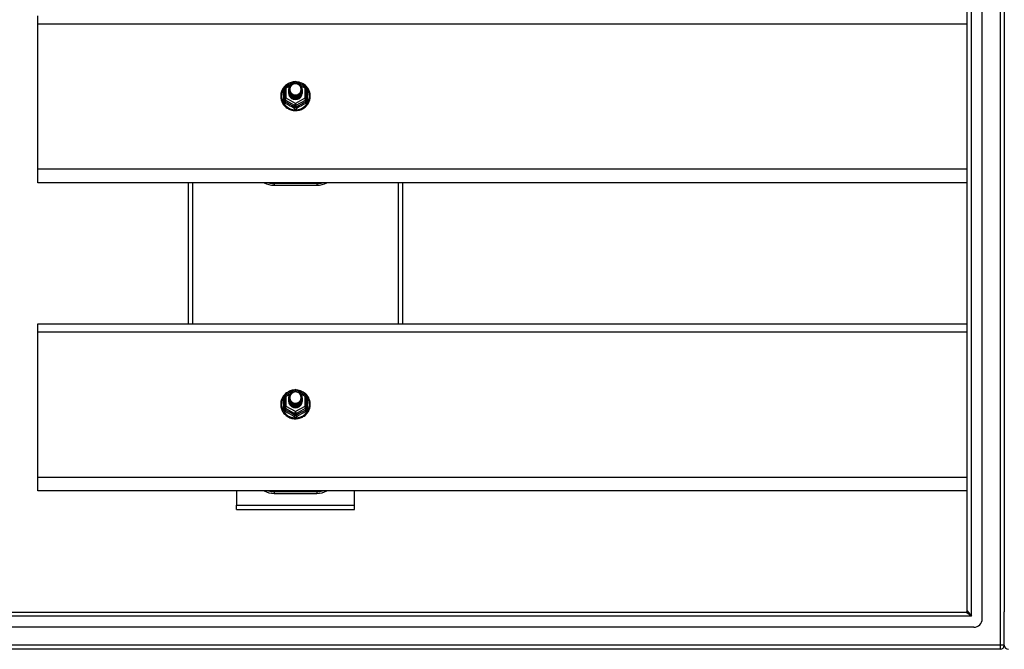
# Model space of a CAD drawing. Header units: inches. Extents: x 56.1 to 140.1, y 33.7 to 68.
# Tile 17 of 22: x 75.1 to 98.1, y 34.9 to 49.5. Entities that reach past the tile are written whole.
import ezdxf

# ---------------------------------------------------------------- set-up
doc = ezdxf.new("R2010")
doc.units = ezdxf.units.IN
doc.header["$MEASUREMENT"] = 0
doc.layers.add('Visible Edges(ANSI)', color=7, linetype='Continuous', lineweight=25)
doc.layers.add('Visible Tangent Edges(ANSI)', color=7, linetype='Continuous', lineweight=25)

msp = doc.modelspace()

# ---------------------------------------------------------------- linework, layer by layer
at = {"layer": 'Visible Edges(ANSI)'}
for p, q in [((97.551, 35.577), (97.551, 66.159)), ((97.197, 35.765), (97.197, 65.971)), ((98.063, 65.994), (98.063, 35.742)), ((75.563, 49.416), (75.563, 49.602)), ((75.563, 46.031), (75.563, 49.416)), ((81.309, 47.913), (81.309, 47.674)), ((81.329, 47.948), (81.544, 48.067)), ((81.582, 48.067), (81.797, 47.948)), ((81.817, 47.674), (81.817, 47.913)), ((81.309, 47.674), (81.309, 47.629)), ((81.409, 47.882), (81.409, 47.883)), ((81.409, 47.87), (81.409, 47.87)), ((81.409, 47.857), (81.409, 47.858)), ((81.409, 47.845), (81.409, 47.845)), ((81.409, 47.832), (81.409, 47.833)), ((81.409, 47.82), (81.409, 47.82)), ((81.409, 47.807), (81.409, 47.807)), ((81.716, 47.876), (81.716, 47.876)), ((81.716, 47.863), (81.716, 47.864)), ((81.716, 47.851), (81.716, 47.851)), ((81.716, 47.838), (81.716, 47.839)), ((81.716, 47.826), (81.716, 47.826)), ((81.716, 47.813), (81.716, 47.814)), ((81.817, 47.629), (81.817, 47.674)), ((81.545, 47.661), (81.543, 47.652)), ((75.563, 45.717), (75.563, 46.031)), ((97.197, 45.717), (75.563, 45.717)), ((79.063, 45.717), (79.063, 42.435)), ((81.063, 45.661), (82.063, 45.661)), ((84.063, 42.435), (84.063, 45.717)), ((75.563, 42.249), (75.563, 42.435)), ((75.563, 42.435), (97.197, 42.435)), ((75.563, 38.864), (75.563, 42.249)), ((81.329, 40.781), (81.544, 40.9)), ((81.582, 40.9), (81.797, 40.781)), ((81.309, 40.746), (81.309, 40.507)), ((81.409, 40.715), (81.409, 40.716)), ((81.409, 40.703), (81.409, 40.703)), ((81.409, 40.69), (81.409, 40.691)), ((81.409, 40.678), (81.409, 40.678)), ((81.409, 40.665), (81.409, 40.666)), ((81.409, 40.653), (81.409, 40.653)), ((81.409, 40.64), (81.409, 40.64)), ((81.716, 40.709), (81.716, 40.709)), ((81.716, 40.696), (81.716, 40.697)), ((81.716, 40.684), (81.716, 40.684)), ((81.716, 40.671), (81.716, 40.672)), ((81.716, 40.659), (81.716, 40.659)), ((81.716, 40.646), (81.716, 40.647)), ((81.817, 40.507), (81.817, 40.746)), ((81.309, 40.507), (81.309, 40.462)), ((81.545, 40.494), (81.543, 40.485)), ((81.817, 40.462), (81.817, 40.507)), ((75.563, 38.55), (75.563, 38.864)), ((97.197, 38.55), (75.563, 38.55)), ((80.188, 38.55), (80.188, 38.216)), ((82.938, 38.216), (82.938, 38.55)), ((81.063, 38.494), (82.063, 38.494)), ((80.188, 38.117), (80.188, 38.216)), ((80.188, 38.117), (82.938, 38.117)), ((82.938, 38.117), (82.938, 38.216)), ((56.96, 35.734), (97.166, 35.734)), ((98.063, 34.967), (98.063, 35.742)), ((97.354, 35.38), (56.771, 35.38)), ((97.964, 34.868), (56.929, 34.868))]:
    msp.add_line(p, q, dxfattribs=at)
at = {"layer": 'Visible Edges(ANSI)', "flags": 128}
for points in [[(81.537, 48.064), (81.512, 48.061), (81.488, 48.057), (81.463, 48.05), (81.44, 48.043), (81.417, 48.033), (81.395, 48.022), (81.373, 48.01), (81.353, 47.996), (81.334, 47.98), (81.316, 47.963), (81.299, 47.945), (81.283, 47.926), (81.269, 47.906), (81.257, 47.885), (81.246, 47.863), (81.237, 47.841), (81.23, 47.817), (81.224, 47.794), (81.22, 47.77), (81.218, 47.746), (81.218, 47.721), (81.219, 47.697), (81.223, 47.673), (81.228, 47.649), (81.235, 47.626), (81.243, 47.603), (81.254, 47.581), (81.266, 47.56), (81.279, 47.539), (81.294, 47.52), (81.311, 47.501), (81.328, 47.484), (81.347, 47.469), (81.367, 47.454), (81.389, 47.441), (81.411, 47.43), (81.433, 47.42), (81.457, 47.412), (81.481, 47.405), (81.505, 47.4), (81.53, 47.397), (81.555, 47.395), (81.58, 47.396), (81.605, 47.398), (81.629, 47.402), (81.654, 47.407), (81.677, 47.414), (81.701, 47.423), (81.723, 47.434), (81.745, 47.446), (81.765, 47.459), (81.785, 47.474), (81.804, 47.49), (81.821, 47.508), (81.837, 47.527), (81.851, 47.546), (81.864, 47.567), (81.876, 47.589), (81.885, 47.611), (81.893, 47.634), (81.9, 47.658), (81.904, 47.682), (81.907, 47.706), (81.908, 47.73)], [(81.43, 47.809), (81.414, 47.848), (81.409, 47.889), (81.417, 47.93), (81.437, 47.967), (81.467, 47.997), (81.505, 48.018), (81.547, 48.027), (81.591, 48.025), (81.632, 48.011), (81.668, 47.986), (81.695, 47.952), (81.712, 47.913), (81.716, 47.87), (81.708, 47.828), (81.688, 47.79), (81.658, 47.758), (81.621, 47.737), (81.578, 47.726), (81.535, 47.727), (81.493, 47.74), (81.458, 47.764), (81.43, 47.796), (81.414, 47.835), (81.409, 47.876)], [(81.447, 47.954), (81.446, 47.951), (81.444, 47.949), (81.443, 47.946), (81.442, 47.943), (81.441, 47.941), (81.44, 47.938), (81.439, 47.935), (81.438, 47.933), (81.438, 47.93), (81.437, 47.927), (81.436, 47.925), (81.436, 47.922), (81.435, 47.919), (81.434, 47.916), (81.434, 47.914), (81.434, 47.911), (81.433, 47.908), (81.433, 47.905), (81.433, 47.902), (81.433, 47.9), (81.433, 47.897), (81.433, 47.894), (81.433, 47.891), (81.433, 47.888)], [(81.449, 47.784), (81.472, 47.765), (81.498, 47.751), (81.526, 47.742), (81.556, 47.739), (81.586, 47.742), (81.615, 47.75), (81.642, 47.764), (81.665, 47.783), (81.684, 47.805), (81.697, 47.832), (81.705, 47.86), (81.707, 47.889), (81.702, 47.918), (81.692, 47.945), (81.675, 47.97), (81.654, 47.991), (81.629, 48.007), (81.601, 48.017), (81.571, 48.021), (81.541, 48.019), (81.512, 48.011), (81.486, 47.997), (81.464, 47.977), (81.447, 47.954)], [(81.908, 47.73), (81.906, 47.761), (81.902, 47.792), (81.894, 47.823), (81.884, 47.852), (81.871, 47.881), (81.855, 47.908), (81.836, 47.934), (81.816, 47.958), (81.793, 47.98), (81.768, 47.999), (81.741, 48.017), (81.712, 48.032), (81.683, 48.044), (81.652, 48.053), (81.621, 48.06), (81.589, 48.064)], [(81.409, 47.882), (81.409, 47.878), (81.41, 47.873), (81.41, 47.869), (81.41, 47.864), (81.411, 47.86), (81.412, 47.856), (81.413, 47.851), (81.414, 47.847), (81.415, 47.842), (81.416, 47.838), (81.418, 47.834), (81.419, 47.83), (81.421, 47.826), (81.423, 47.822), (81.425, 47.817), (81.427, 47.813), (81.43, 47.81), (81.432, 47.806), (81.434, 47.802), (81.437, 47.798), (81.44, 47.795), (81.443, 47.791), (81.446, 47.788), (81.449, 47.784)], [(81.409, 47.87), (81.411, 47.851), (81.414, 47.832), (81.421, 47.814), (81.43, 47.797), (81.441, 47.781), (81.454, 47.766), (81.469, 47.754), (81.486, 47.743), (81.504, 47.735), (81.523, 47.729), (81.543, 47.725), (81.563, 47.724), (81.583, 47.726), (81.603, 47.73), (81.622, 47.736), (81.64, 47.745), (81.656, 47.756), (81.671, 47.769), (81.685, 47.784), (81.696, 47.801), (81.705, 47.818), (81.711, 47.837), (81.715, 47.856), (81.716, 47.876)], [(81.716, 47.87), (81.716, 47.85), (81.712, 47.83), (81.706, 47.81), (81.698, 47.792), (81.687, 47.775), (81.674, 47.759), (81.658, 47.746), (81.641, 47.734), (81.623, 47.725), (81.603, 47.718), (81.583, 47.714), (81.563, 47.712), (81.542, 47.713), (81.522, 47.717), (81.503, 47.723), (81.484, 47.732), (81.467, 47.743), (81.452, 47.756), (81.439, 47.771), (81.428, 47.788), (81.419, 47.806), (81.413, 47.825), (81.41, 47.844), (81.409, 47.864)], [(81.409, 47.857), (81.411, 47.838), (81.414, 47.819), (81.421, 47.801), (81.43, 47.784), (81.441, 47.768), (81.454, 47.754), (81.469, 47.741), (81.486, 47.731), (81.504, 47.722), (81.523, 47.716), (81.543, 47.713), (81.563, 47.712), (81.583, 47.713), (81.603, 47.717), (81.622, 47.724), (81.64, 47.733), (81.656, 47.744), (81.671, 47.757), (81.685, 47.772), (81.696, 47.788), (81.705, 47.806), (81.711, 47.825), (81.715, 47.844), (81.716, 47.863)], [(81.716, 47.857), (81.716, 47.837), (81.712, 47.817), (81.706, 47.798), (81.698, 47.78), (81.687, 47.762), (81.674, 47.747), (81.658, 47.733), (81.641, 47.722), (81.623, 47.712), (81.603, 47.706), (81.583, 47.701), (81.563, 47.7), (81.542, 47.701), (81.522, 47.705), (81.503, 47.711), (81.484, 47.72), (81.467, 47.731), (81.452, 47.744), (81.439, 47.759), (81.428, 47.775), (81.419, 47.793), (81.413, 47.812), (81.41, 47.831), (81.409, 47.851)], [(81.409, 47.845), (81.411, 47.826), (81.414, 47.807), (81.421, 47.789), (81.43, 47.771), (81.441, 47.756), (81.454, 47.741), (81.469, 47.729), (81.486, 47.718), (81.504, 47.71), (81.523, 47.704), (81.543, 47.7), (81.563, 47.699), (81.583, 47.701), (81.603, 47.705), (81.622, 47.711), (81.64, 47.72), (81.656, 47.731), (81.671, 47.744), (81.685, 47.759), (81.696, 47.776), (81.705, 47.793), (81.711, 47.812), (81.715, 47.831), (81.716, 47.851)], [(81.716, 47.845), (81.716, 47.825), (81.712, 47.805), (81.706, 47.785), (81.698, 47.767), (81.687, 47.75), (81.674, 47.734), (81.658, 47.721), (81.641, 47.709), (81.623, 47.7), (81.603, 47.693), (81.583, 47.689), (81.563, 47.687), (81.542, 47.688), (81.522, 47.692), (81.503, 47.698), (81.484, 47.707), (81.467, 47.718), (81.452, 47.731), (81.439, 47.746), (81.428, 47.763), (81.419, 47.781), (81.413, 47.8), (81.41, 47.819), (81.409, 47.839)], [(81.409, 47.832), (81.411, 47.813), (81.414, 47.794), (81.421, 47.776), (81.43, 47.759), (81.441, 47.743), (81.454, 47.729), (81.469, 47.716), (81.486, 47.706), (81.504, 47.697), (81.523, 47.691), (81.543, 47.688), (81.563, 47.687), (81.583, 47.688), (81.603, 47.692), (81.622, 47.699), (81.64, 47.708), (81.656, 47.719), (81.671, 47.732), (81.685, 47.747), (81.696, 47.763), (81.705, 47.781), (81.711, 47.799), (81.715, 47.819), (81.716, 47.838)], [(81.716, 47.832), (81.716, 47.812), (81.712, 47.792), (81.706, 47.773), (81.698, 47.754), (81.687, 47.737), (81.674, 47.722), (81.658, 47.708), (81.641, 47.697), (81.623, 47.687), (81.603, 47.68), (81.583, 47.676), (81.563, 47.675), (81.542, 47.676), (81.522, 47.679), (81.503, 47.686), (81.484, 47.695), (81.467, 47.706), (81.452, 47.719), (81.439, 47.734), (81.428, 47.75), (81.419, 47.768), (81.413, 47.787), (81.41, 47.806), (81.409, 47.826)], [(81.409, 47.82), (81.411, 47.8), (81.414, 47.782), (81.421, 47.764), (81.43, 47.746), (81.441, 47.731), (81.454, 47.716), (81.469, 47.704), (81.486, 47.693), (81.504, 47.685), (81.523, 47.679), (81.543, 47.675), (81.563, 47.674), (81.583, 47.676), (81.603, 47.68), (81.622, 47.686), (81.64, 47.695), (81.656, 47.706), (81.671, 47.719), (81.685, 47.734), (81.696, 47.751), (81.705, 47.768), (81.711, 47.787), (81.715, 47.806), (81.716, 47.826)], [(81.716, 47.82), (81.716, 47.8), (81.712, 47.78), (81.706, 47.76), (81.698, 47.742), (81.687, 47.725), (81.674, 47.709), (81.658, 47.696), (81.641, 47.684), (81.623, 47.675), (81.603, 47.668), (81.583, 47.664), (81.563, 47.662), (81.542, 47.663), (81.522, 47.667), (81.503, 47.673), (81.484, 47.682), (81.467, 47.693), (81.452, 47.706), (81.439, 47.721), (81.428, 47.738), (81.419, 47.756), (81.413, 47.774), (81.41, 47.794), (81.409, 47.814)], [(81.409, 47.807), (81.411, 47.788), (81.414, 47.769), (81.421, 47.751), (81.43, 47.734), (81.441, 47.718), (81.454, 47.704), (81.469, 47.691), (81.486, 47.681), (81.504, 47.672), (81.523, 47.666), (81.543, 47.663), (81.563, 47.662), (81.583, 47.663), (81.603, 47.667), (81.622, 47.674), (81.64, 47.683), (81.656, 47.694), (81.671, 47.707), (81.685, 47.722), (81.696, 47.738), (81.705, 47.756), (81.711, 47.774), (81.715, 47.794), (81.716, 47.813)], [(81.543, 47.652), (81.535, 47.654), (81.527, 47.655), (81.519, 47.657), (81.511, 47.66), (81.504, 47.663), (81.496, 47.666), (81.489, 47.67), (81.482, 47.674), (81.475, 47.678), (81.469, 47.683), (81.462, 47.688), (81.456, 47.694), (81.451, 47.699), (81.445, 47.705), (81.44, 47.712), (81.436, 47.718), (81.431, 47.725), (81.427, 47.732), (81.424, 47.739), (81.421, 47.746), (81.418, 47.754), (81.416, 47.761), (81.414, 47.769), (81.413, 47.777)], [(81.447, 47.823), (81.447, 47.823), (81.446, 47.822), (81.445, 47.822), (81.444, 47.821), (81.444, 47.82), (81.443, 47.82), (81.442, 47.819), (81.442, 47.819), (81.441, 47.818), (81.44, 47.817), (81.439, 47.817), (81.439, 47.816), (81.438, 47.816), (81.437, 47.815), (81.437, 47.814), (81.436, 47.814), (81.435, 47.813), (81.434, 47.813), (81.434, 47.812), (81.433, 47.811), (81.432, 47.811), (81.432, 47.81), (81.431, 47.81), (81.43, 47.809)], [(81.433, 47.888), (81.433, 47.886), (81.433, 47.883), (81.433, 47.88), (81.433, 47.877), (81.433, 47.874), (81.433, 47.872), (81.433, 47.869), (81.434, 47.866), (81.434, 47.863), (81.435, 47.861), (81.435, 47.858), (81.436, 47.855), (81.436, 47.852), (81.437, 47.85), (81.438, 47.847), (81.439, 47.844), (81.439, 47.841), (81.44, 47.839), (81.441, 47.836), (81.442, 47.834), (81.444, 47.831), (81.445, 47.828), (81.446, 47.826), (81.447, 47.823)], [(81.537, 40.897), (81.512, 40.894), (81.488, 40.89), (81.463, 40.883), (81.44, 40.876), (81.417, 40.866), (81.395, 40.855), (81.373, 40.843), (81.353, 40.829), (81.334, 40.813), (81.316, 40.796), (81.299, 40.778), (81.283, 40.759), (81.269, 40.739), (81.257, 40.718), (81.246, 40.696), (81.237, 40.674), (81.23, 40.65), (81.224, 40.627), (81.22, 40.603), (81.218, 40.579), (81.218, 40.554), (81.219, 40.53), (81.223, 40.506), (81.228, 40.482), (81.235, 40.459), (81.243, 40.436), (81.254, 40.414), (81.266, 40.393), (81.279, 40.372), (81.294, 40.353), (81.311, 40.334), (81.328, 40.317), (81.347, 40.302), (81.367, 40.287), (81.389, 40.274), (81.411, 40.263), (81.433, 40.253), (81.457, 40.245), (81.481, 40.238), (81.505, 40.233), (81.53, 40.23), (81.555, 40.228), (81.58, 40.229), (81.605, 40.231), (81.629, 40.235), (81.654, 40.24), (81.677, 40.247), (81.701, 40.256), (81.723, 40.267), (81.745, 40.279), (81.765, 40.292), (81.785, 40.307), (81.804, 40.323), (81.821, 40.341), (81.837, 40.36), (81.851, 40.379), (81.864, 40.4), (81.876, 40.422), (81.885, 40.444), (81.893, 40.467), (81.9, 40.491), (81.904, 40.515), (81.907, 40.539), (81.908, 40.563)], [(81.43, 40.642), (81.414, 40.681), (81.409, 40.722), (81.417, 40.763), (81.437, 40.8), (81.467, 40.83), (81.505, 40.851), (81.547, 40.86), (81.591, 40.858), (81.632, 40.844), (81.668, 40.819), (81.695, 40.785), (81.712, 40.746), (81.716, 40.703), (81.708, 40.661), (81.688, 40.623), (81.658, 40.591), (81.621, 40.57), (81.578, 40.559), (81.535, 40.56), (81.493, 40.573), (81.458, 40.597), (81.43, 40.629), (81.414, 40.668), (81.409, 40.709)], [(81.449, 40.617), (81.472, 40.598), (81.498, 40.584), (81.526, 40.575), (81.556, 40.572), (81.586, 40.575), (81.615, 40.583), (81.642, 40.597), (81.665, 40.616), (81.684, 40.638), (81.697, 40.665), (81.705, 40.693), (81.707, 40.722), (81.702, 40.751), (81.692, 40.778), (81.675, 40.803), (81.654, 40.824), (81.629, 40.84), (81.601, 40.85), (81.571, 40.854), (81.541, 40.852), (81.512, 40.844), (81.486, 40.83), (81.464, 40.81), (81.447, 40.787)], [(81.908, 40.563), (81.906, 40.594), (81.902, 40.625), (81.894, 40.656), (81.884, 40.685), (81.871, 40.714), (81.855, 40.741), (81.836, 40.767), (81.816, 40.791), (81.793, 40.813), (81.768, 40.832), (81.741, 40.85), (81.712, 40.865), (81.683, 40.877), (81.652, 40.886), (81.621, 40.893), (81.589, 40.897)], [(81.409, 40.715), (81.409, 40.711), (81.41, 40.706), (81.41, 40.702), (81.41, 40.697), (81.411, 40.693), (81.412, 40.689), (81.413, 40.684), (81.414, 40.68), (81.415, 40.675), (81.416, 40.671), (81.418, 40.667), (81.419, 40.663), (81.421, 40.659), (81.423, 40.655), (81.425, 40.65), (81.427, 40.646), (81.43, 40.643), (81.432, 40.639), (81.434, 40.635), (81.437, 40.631), (81.44, 40.628), (81.443, 40.624), (81.446, 40.621), (81.449, 40.617)], [(81.409, 40.703), (81.411, 40.684), (81.414, 40.665), (81.421, 40.647), (81.43, 40.63), (81.441, 40.614), (81.454, 40.599), (81.469, 40.587), (81.486, 40.576), (81.504, 40.568), (81.523, 40.562), (81.543, 40.558), (81.563, 40.557), (81.583, 40.559), (81.603, 40.563), (81.622, 40.569), (81.64, 40.578), (81.656, 40.589), (81.671, 40.602), (81.685, 40.617), (81.696, 40.634), (81.705, 40.651), (81.711, 40.67), (81.715, 40.689), (81.716, 40.709)], [(81.716, 40.703), (81.716, 40.683), (81.712, 40.663), (81.706, 40.643), (81.698, 40.625), (81.687, 40.608), (81.674, 40.592), (81.658, 40.579), (81.641, 40.567), (81.623, 40.558), (81.603, 40.551), (81.583, 40.547), (81.563, 40.545), (81.542, 40.546), (81.522, 40.55), (81.503, 40.556), (81.484, 40.565), (81.467, 40.576), (81.452, 40.589), (81.439, 40.604), (81.428, 40.621), (81.419, 40.639), (81.413, 40.658), (81.41, 40.677), (81.409, 40.697)], [(81.409, 40.69), (81.411, 40.671), (81.414, 40.652), (81.421, 40.634), (81.43, 40.617), (81.441, 40.601), (81.454, 40.587), (81.469, 40.574), (81.486, 40.564), (81.504, 40.555), (81.523, 40.549), (81.543, 40.546), (81.563, 40.545), (81.583, 40.546), (81.603, 40.55), (81.622, 40.557), (81.64, 40.566), (81.656, 40.577), (81.671, 40.59), (81.685, 40.605), (81.696, 40.621), (81.705, 40.639), (81.711, 40.658), (81.715, 40.677), (81.716, 40.696)], [(81.716, 40.69), (81.716, 40.67), (81.712, 40.65), (81.706, 40.631), (81.698, 40.613), (81.687, 40.595), (81.674, 40.58), (81.658, 40.566), (81.641, 40.555), (81.623, 40.545), (81.603, 40.539), (81.583, 40.534), (81.563, 40.533), (81.542, 40.534), (81.522, 40.538), (81.503, 40.544), (81.484, 40.553), (81.467, 40.564), (81.452, 40.577), (81.439, 40.592), (81.428, 40.608), (81.419, 40.626), (81.413, 40.645), (81.41, 40.664), (81.409, 40.684)], [(81.409, 40.678), (81.411, 40.659), (81.414, 40.64), (81.421, 40.622), (81.43, 40.604), (81.441, 40.589), (81.454, 40.574), (81.469, 40.562), (81.486, 40.551), (81.504, 40.543), (81.523, 40.537), (81.543, 40.533), (81.563, 40.532), (81.583, 40.534), (81.603, 40.538), (81.622, 40.544), (81.64, 40.553), (81.656, 40.564), (81.671, 40.577), (81.685, 40.592), (81.696, 40.609), (81.705, 40.626), (81.711, 40.645), (81.715, 40.664), (81.716, 40.684)], [(81.716, 40.678), (81.716, 40.658), (81.712, 40.638), (81.706, 40.618), (81.698, 40.6), (81.687, 40.583), (81.674, 40.567), (81.658, 40.554), (81.641, 40.542), (81.623, 40.533), (81.603, 40.526), (81.583, 40.522), (81.563, 40.52), (81.542, 40.521), (81.522, 40.525), (81.503, 40.531), (81.484, 40.54), (81.467, 40.551), (81.452, 40.564), (81.439, 40.579), (81.428, 40.596), (81.419, 40.614), (81.413, 40.633), (81.41, 40.652), (81.409, 40.672)], [(81.409, 40.665), (81.411, 40.646), (81.414, 40.627), (81.421, 40.609), (81.43, 40.592), (81.441, 40.576), (81.454, 40.562), (81.469, 40.549), (81.486, 40.539), (81.504, 40.53), (81.523, 40.524), (81.543, 40.521), (81.563, 40.52), (81.583, 40.521), (81.603, 40.525), (81.622, 40.532), (81.64, 40.541), (81.656, 40.552), (81.671, 40.565), (81.685, 40.58), (81.696, 40.596), (81.705, 40.614), (81.711, 40.632), (81.715, 40.652), (81.716, 40.671)], [(81.716, 40.665), (81.716, 40.645), (81.712, 40.625), (81.706, 40.606), (81.698, 40.587), (81.687, 40.57), (81.674, 40.555), (81.658, 40.541), (81.641, 40.53), (81.623, 40.52), (81.603, 40.513), (81.583, 40.509), (81.563, 40.508), (81.542, 40.509), (81.522, 40.512), (81.503, 40.519), (81.484, 40.528), (81.467, 40.539), (81.452, 40.552), (81.439, 40.567), (81.428, 40.583), (81.419, 40.601), (81.413, 40.62), (81.41, 40.639), (81.409, 40.659)], [(81.409, 40.653), (81.411, 40.633), (81.414, 40.615), (81.421, 40.597), (81.43, 40.579), (81.441, 40.564), (81.454, 40.549), (81.469, 40.537), (81.486, 40.526), (81.504, 40.518), (81.523, 40.512), (81.543, 40.508), (81.563, 40.507), (81.583, 40.509), (81.603, 40.513), (81.622, 40.519), (81.64, 40.528), (81.656, 40.539), (81.671, 40.552), (81.685, 40.567), (81.696, 40.584), (81.705, 40.601), (81.711, 40.62), (81.715, 40.639), (81.716, 40.659)], [(81.716, 40.653), (81.716, 40.633), (81.712, 40.613), (81.706, 40.593), (81.698, 40.575), (81.687, 40.558), (81.674, 40.542), (81.658, 40.529), (81.641, 40.517), (81.623, 40.508), (81.603, 40.501), (81.583, 40.497), (81.563, 40.495), (81.542, 40.496), (81.522, 40.5), (81.503, 40.506), (81.484, 40.515), (81.467, 40.526), (81.452, 40.539), (81.439, 40.554), (81.428, 40.571), (81.419, 40.589), (81.413, 40.607), (81.41, 40.627), (81.409, 40.647)], [(81.409, 40.64), (81.411, 40.621), (81.414, 40.602), (81.421, 40.584), (81.43, 40.567), (81.441, 40.551), (81.454, 40.537), (81.469, 40.524), (81.486, 40.514), (81.504, 40.505), (81.523, 40.499), (81.543, 40.496), (81.563, 40.495), (81.583, 40.496), (81.603, 40.5), (81.622, 40.507), (81.64, 40.516), (81.656, 40.527), (81.671, 40.54), (81.685, 40.555), (81.696, 40.571), (81.705, 40.589), (81.711, 40.607), (81.715, 40.627), (81.716, 40.646)], [(81.543, 40.485), (81.535, 40.487), (81.527, 40.488), (81.519, 40.49), (81.511, 40.493), (81.504, 40.496), (81.496, 40.499), (81.489, 40.503), (81.482, 40.507), (81.475, 40.511), (81.469, 40.516), (81.462, 40.521), (81.456, 40.527), (81.451, 40.532), (81.445, 40.538), (81.44, 40.545), (81.436, 40.551), (81.431, 40.558), (81.427, 40.565), (81.424, 40.572), (81.421, 40.579), (81.418, 40.587), (81.416, 40.594), (81.414, 40.602), (81.413, 40.61)], [(81.447, 40.656), (81.447, 40.656), (81.446, 40.655), (81.445, 40.655), (81.444, 40.654), (81.444, 40.653), (81.443, 40.653), (81.442, 40.652), (81.442, 40.652), (81.441, 40.651), (81.44, 40.65), (81.439, 40.65), (81.439, 40.649), (81.438, 40.649), (81.437, 40.648), (81.437, 40.647), (81.436, 40.647), (81.435, 40.646), (81.434, 40.646), (81.434, 40.645), (81.433, 40.644), (81.432, 40.644), (81.432, 40.643), (81.431, 40.643), (81.43, 40.642)], [(81.447, 40.787), (81.446, 40.784), (81.444, 40.782), (81.443, 40.779), (81.442, 40.776), (81.441, 40.774), (81.44, 40.771), (81.439, 40.768), (81.438, 40.766), (81.438, 40.763), (81.437, 40.76), (81.436, 40.758), (81.436, 40.755), (81.435, 40.752), (81.434, 40.749), (81.434, 40.747), (81.434, 40.744), (81.433, 40.741), (81.433, 40.738), (81.433, 40.735), (81.433, 40.733), (81.433, 40.73), (81.433, 40.727), (81.433, 40.724), (81.433, 40.721)], [(81.433, 40.721), (81.433, 40.719), (81.433, 40.716), (81.433, 40.713), (81.433, 40.71), (81.433, 40.707), (81.433, 40.705), (81.433, 40.702), (81.434, 40.699), (81.434, 40.696), (81.435, 40.694), (81.435, 40.691), (81.436, 40.688), (81.436, 40.685), (81.437, 40.683), (81.438, 40.68), (81.439, 40.677), (81.439, 40.674), (81.44, 40.672), (81.441, 40.669), (81.442, 40.667), (81.444, 40.664), (81.445, 40.661), (81.446, 40.659), (81.447, 40.656)]]:
    msp.add_lwpolyline(points, dxfattribs=at)
at = {"layer": 'Visible Edges(ANSI)'}
for centre, radius, start, end in [((81.348, 47.913), 0.0394, 119.1745, 180), ((81.563, 48.033), 0.0394, 60.8255, 119.1745), ((81.777, 47.913), 0.0394, 0, 60.8255), ((81.063, 46.161), 0.5, 242.5014, 270), ((82.063, 46.161), 0.5, 270, 297.4986), ((81.563, 40.866), 0.0394, 60.8255, 119.1745), ((81.348, 40.746), 0.0394, 119.1745, 180), ((81.777, 40.746), 0.0394, 0, 60.8255), ((81.063, 38.994), 0.5, 242.5014, 270), ((82.063, 38.994), 0.5, 270, 297.4986), ((97.166, 35.765), 0.031, 270, 0), ((97.354, 35.577), 0.197, 270, 0), ((97.964, 34.967), 0.099, 270, 0), ((98.162, 34.967), 0.099, 180, 270)]:
    msp.add_arc(centre, radius, start, end, dxfattribs=at)
for centre, major_axis, start_param, end_param in [((81.563, 47.889), (0.134, 0), 3.671471, 8.899926), ((81.563, 47.804), (-0.158, 0), 6.032414, 9.675269), ((81.563, 47.884), (0.154, 0), 3.669461, 3.875388), ((81.563, 40.722), (0.134, 0), 3.671471, 8.899926), ((81.563, 40.637), (-0.158, 0), 6.032414, 9.675269), ((81.563, 40.717), (0.154, 0), 3.669461, 3.875388)]:
    msp.add_ellipse(centre, major_axis=major_axis, ratio=0.966998, start_param=start_param, end_param=end_param, dxfattribs=at)
at = {"layer": 'Visible Tangent Edges(ANSI)'}
for p, q in [((97.964, 66.769), (97.964, 34.967)), ((97.296, 35.635), (97.296, 66.101)), ((75.563, 49.416), (97.197, 49.416)), ((81.348, 47.923), (81.446, 47.978)), ((81.348, 47.684), (81.348, 47.923)), ((81.531, 48.025), (81.563, 48.043)), ((81.563, 48.043), (81.597, 48.024)), ((81.673, 47.982), (81.777, 47.923)), ((81.777, 47.923), (81.777, 47.684)), ((81.285, 47.626), (81.285, 47.853)), ((81.563, 47.564), (81.348, 47.684)), ((81.777, 47.684), (81.563, 47.564)), ((81.841, 47.853), (81.841, 47.626)), ((81.329, 47.641), (81.543, 47.521)), ((81.329, 47.596), (81.329, 47.641)), ((81.543, 47.521), (81.543, 47.476)), ((81.582, 47.521), (81.797, 47.641)), ((81.582, 47.476), (81.582, 47.521)), ((81.797, 47.641), (81.797, 47.596)), ((97.197, 46.031), (75.563, 46.031)), ((79.162, 45.717), (79.162, 42.435)), ((82.063, 45.7), (81.063, 45.7)), ((81.063, 45.7), (81.063, 45.661)), ((82.063, 45.7), (82.063, 45.661)), ((83.964, 42.435), (83.964, 45.717)), ((75.563, 42.249), (97.197, 42.249)), ((81.348, 40.756), (81.446, 40.811)), ((81.531, 40.858), (81.563, 40.876)), ((81.563, 40.876), (81.597, 40.857)), ((81.673, 40.815), (81.777, 40.756)), ((81.285, 40.459), (81.285, 40.686)), ((81.348, 40.517), (81.348, 40.756)), ((81.777, 40.756), (81.777, 40.517)), ((81.841, 40.686), (81.841, 40.459)), ((81.329, 40.474), (81.543, 40.354)), ((81.329, 40.429), (81.329, 40.474)), ((81.563, 40.397), (81.348, 40.517)), ((81.543, 40.354), (81.543, 40.309)), ((81.777, 40.517), (81.563, 40.397)), ((81.582, 40.354), (81.797, 40.474)), ((81.582, 40.309), (81.582, 40.354)), ((81.797, 40.474), (81.797, 40.429)), ((97.197, 38.864), (75.563, 38.864)), ((82.063, 38.533), (81.063, 38.533)), ((81.063, 38.533), (81.063, 38.494)), ((82.063, 38.533), (82.063, 38.494)), ((80.188, 38.216), (82.938, 38.216)), ((97.197, 35.765), (97.296, 35.635)), ((97.296, 35.635), (56.83, 35.635)), ((97.296, 35.635), (97.166, 35.734)), ((97.964, 34.967), (56.162, 34.967)), ((97.964, 34.967), (97.964, 34.868)), ((98.063, 34.967), (97.964, 34.967))]:
    msp.add_line(p, q, dxfattribs=at)
at = {"layer": 'Visible Tangent Edges(ANSI)', "flags": 128}
for points in [[(81.309, 47.906), (81.307, 47.904), (81.305, 47.902), (81.303, 47.9), (81.302, 47.898), (81.3, 47.896), (81.299, 47.894), (81.297, 47.892), (81.296, 47.89), (81.294, 47.888), (81.293, 47.886), (81.292, 47.884), (81.291, 47.881), (81.29, 47.879), (81.289, 47.877), (81.288, 47.874), (81.287, 47.872), (81.287, 47.87), (81.286, 47.867), (81.286, 47.865), (81.285, 47.863), (81.285, 47.86), (81.285, 47.858), (81.285, 47.855), (81.285, 47.853)], [(81.841, 47.853), (81.841, 47.855), (81.841, 47.858), (81.841, 47.86), (81.84, 47.863), (81.84, 47.865), (81.839, 47.867), (81.839, 47.87), (81.838, 47.872), (81.837, 47.874), (81.837, 47.877), (81.836, 47.879), (81.835, 47.881), (81.834, 47.884), (81.832, 47.886), (81.831, 47.888), (81.83, 47.89), (81.828, 47.892), (81.827, 47.894), (81.825, 47.896), (81.824, 47.898), (81.822, 47.9), (81.82, 47.902), (81.819, 47.904), (81.817, 47.906)], [(81.285, 47.626), (81.285, 47.623), (81.285, 47.619), (81.285, 47.616), (81.286, 47.613), (81.286, 47.61), (81.287, 47.607), (81.288, 47.603), (81.289, 47.6), (81.29, 47.597), (81.292, 47.595), (81.293, 47.592), (81.295, 47.589), (81.296, 47.586), (81.298, 47.584), (81.3, 47.581), (81.302, 47.579), (81.304, 47.576), (81.307, 47.574), (81.309, 47.572), (81.311, 47.57), (81.314, 47.568), (81.317, 47.566), (81.319, 47.565), (81.322, 47.563)], [(81.329, 47.596), (81.327, 47.597), (81.326, 47.597), (81.324, 47.598), (81.323, 47.599), (81.322, 47.6), (81.32, 47.601), (81.319, 47.602), (81.318, 47.603), (81.317, 47.605), (81.316, 47.606), (81.315, 47.607), (81.314, 47.609), (81.313, 47.61), (81.313, 47.612), (81.312, 47.613), (81.311, 47.615), (81.311, 47.617), (81.31, 47.618), (81.31, 47.62), (81.309, 47.622), (81.309, 47.624), (81.309, 47.625), (81.309, 47.627), (81.309, 47.629)], [(81.525, 47.45), (81.528, 47.448), (81.531, 47.447), (81.534, 47.445), (81.537, 47.444), (81.54, 47.443), (81.543, 47.442), (81.547, 47.441), (81.55, 47.44), (81.553, 47.44), (81.556, 47.439), (81.56, 47.439), (81.563, 47.439), (81.566, 47.439), (81.569, 47.439), (81.573, 47.44), (81.576, 47.44), (81.579, 47.441), (81.582, 47.442), (81.585, 47.443), (81.588, 47.444), (81.591, 47.445), (81.594, 47.447), (81.597, 47.448), (81.6, 47.45)], [(81.582, 47.476), (81.581, 47.475), (81.579, 47.474), (81.578, 47.473), (81.576, 47.473), (81.575, 47.472), (81.573, 47.472), (81.571, 47.471), (81.57, 47.471), (81.568, 47.47), (81.566, 47.47), (81.565, 47.47), (81.563, 47.47), (81.561, 47.47), (81.559, 47.47), (81.558, 47.47), (81.556, 47.471), (81.554, 47.471), (81.553, 47.472), (81.551, 47.472), (81.549, 47.473), (81.548, 47.473), (81.546, 47.474), (81.545, 47.475), (81.543, 47.476)], [(81.817, 47.629), (81.817, 47.627), (81.817, 47.625), (81.816, 47.624), (81.816, 47.622), (81.816, 47.62), (81.815, 47.618), (81.815, 47.617), (81.814, 47.615), (81.814, 47.613), (81.813, 47.612), (81.812, 47.61), (81.811, 47.609), (81.811, 47.607), (81.81, 47.606), (81.809, 47.605), (81.807, 47.603), (81.806, 47.602), (81.805, 47.601), (81.804, 47.6), (81.803, 47.599), (81.801, 47.598), (81.8, 47.597), (81.798, 47.597), (81.797, 47.596)], [(81.804, 47.563), (81.806, 47.565), (81.809, 47.566), (81.812, 47.568), (81.814, 47.57), (81.817, 47.572), (81.819, 47.574), (81.821, 47.576), (81.823, 47.579), (81.825, 47.581), (81.827, 47.584), (81.829, 47.586), (81.831, 47.589), (81.833, 47.592), (81.834, 47.595), (81.835, 47.597), (81.836, 47.6), (81.838, 47.603), (81.838, 47.607), (81.839, 47.61), (81.84, 47.613), (81.84, 47.616), (81.841, 47.619), (81.841, 47.623), (81.841, 47.626)], [(81.309, 40.739), (81.307, 40.737), (81.305, 40.735), (81.303, 40.733), (81.302, 40.731), (81.3, 40.729), (81.299, 40.727), (81.297, 40.725), (81.296, 40.723), (81.294, 40.721), (81.293, 40.719), (81.292, 40.717), (81.291, 40.714), (81.29, 40.712), (81.289, 40.71), (81.288, 40.707), (81.287, 40.705), (81.287, 40.703), (81.286, 40.7), (81.286, 40.698), (81.285, 40.696), (81.285, 40.693), (81.285, 40.691), (81.285, 40.688), (81.285, 40.686)], [(81.841, 40.686), (81.841, 40.688), (81.841, 40.691), (81.841, 40.693), (81.84, 40.696), (81.84, 40.698), (81.839, 40.7), (81.839, 40.703), (81.838, 40.705), (81.837, 40.707), (81.837, 40.71), (81.836, 40.712), (81.835, 40.714), (81.834, 40.717), (81.832, 40.719), (81.831, 40.721), (81.83, 40.723), (81.828, 40.725), (81.827, 40.727), (81.825, 40.729), (81.824, 40.731), (81.822, 40.733), (81.82, 40.735), (81.819, 40.737), (81.817, 40.739)], [(81.285, 40.459), (81.285, 40.456), (81.285, 40.452), (81.285, 40.449), (81.286, 40.446), (81.286, 40.443), (81.287, 40.44), (81.288, 40.436), (81.289, 40.433), (81.29, 40.43), (81.292, 40.428), (81.293, 40.425), (81.295, 40.422), (81.296, 40.419), (81.298, 40.417), (81.3, 40.414), (81.302, 40.412), (81.304, 40.409), (81.307, 40.407), (81.309, 40.405), (81.311, 40.403), (81.314, 40.401), (81.317, 40.399), (81.319, 40.398), (81.322, 40.396)], [(81.329, 40.429), (81.327, 40.43), (81.326, 40.43), (81.324, 40.431), (81.323, 40.432), (81.322, 40.433), (81.32, 40.434), (81.319, 40.435), (81.318, 40.436), (81.317, 40.438), (81.316, 40.439), (81.315, 40.44), (81.314, 40.442), (81.313, 40.443), (81.313, 40.445), (81.312, 40.446), (81.311, 40.448), (81.311, 40.45), (81.31, 40.451), (81.31, 40.453), (81.309, 40.455), (81.309, 40.457), (81.309, 40.458), (81.309, 40.46), (81.309, 40.462)], [(81.817, 40.462), (81.817, 40.46), (81.817, 40.458), (81.816, 40.457), (81.816, 40.455), (81.816, 40.453), (81.815, 40.451), (81.815, 40.45), (81.814, 40.448), (81.814, 40.446), (81.813, 40.445), (81.812, 40.443), (81.811, 40.442), (81.811, 40.44), (81.81, 40.439), (81.809, 40.438), (81.807, 40.436), (81.806, 40.435), (81.805, 40.434), (81.804, 40.433), (81.803, 40.432), (81.801, 40.431), (81.8, 40.43), (81.798, 40.43), (81.797, 40.429)], [(81.804, 40.396), (81.806, 40.398), (81.809, 40.399), (81.812, 40.401), (81.814, 40.403), (81.817, 40.405), (81.819, 40.407), (81.821, 40.409), (81.823, 40.412), (81.825, 40.414), (81.827, 40.417), (81.829, 40.419), (81.831, 40.422), (81.833, 40.425), (81.834, 40.428), (81.835, 40.43), (81.836, 40.433), (81.838, 40.436), (81.838, 40.44), (81.839, 40.443), (81.84, 40.446), (81.84, 40.449), (81.841, 40.452), (81.841, 40.456), (81.841, 40.459)], [(81.525, 40.283), (81.528, 40.281), (81.531, 40.28), (81.534, 40.278), (81.537, 40.277), (81.54, 40.276), (81.543, 40.275), (81.547, 40.274), (81.55, 40.273), (81.553, 40.273), (81.556, 40.272), (81.56, 40.272), (81.563, 40.272), (81.566, 40.272), (81.569, 40.272), (81.573, 40.273), (81.576, 40.273), (81.579, 40.274), (81.582, 40.275), (81.585, 40.276), (81.588, 40.277), (81.591, 40.278), (81.594, 40.28), (81.597, 40.281), (81.6, 40.283)], [(81.582, 40.309), (81.581, 40.308), (81.579, 40.307), (81.578, 40.306), (81.576, 40.306), (81.575, 40.305), (81.573, 40.305), (81.571, 40.304), (81.57, 40.304), (81.568, 40.303), (81.566, 40.303), (81.565, 40.303), (81.563, 40.303), (81.561, 40.303), (81.559, 40.303), (81.558, 40.303), (81.556, 40.304), (81.554, 40.304), (81.553, 40.305), (81.551, 40.305), (81.549, 40.306), (81.548, 40.306), (81.546, 40.307), (81.545, 40.308), (81.543, 40.309)]]:
    msp.add_lwpolyline(points, dxfattribs=at)
at = {"layer": 'Visible Tangent Edges(ANSI)'}
for centre, start, end in [((81.063, 46.169), 254.5326, 270), ((82.063, 46.169), 270, 285.4674), ((81.063, 39.002), 254.5326, 270), ((82.063, 39.002), 270, 285.4674)]:
    msp.add_arc(centre, 0.469, start, end, dxfattribs=at)
for centre, major_axis, ratio, start_param, end_param in [((81.563, 47.736), (0.331, 0), 0.966998, 1.708073, 7.716705), ((81.348, 47.913), (-0.0394, 0), 0.254784, 4.712389, 6.283185), ((81.348, 47.913), (-0.0192, 0.0344), 0.127392, 4.936728, 6.283185), ((81.563, 48.033), (-0.0192, 0.0344), 0.127392, 4.936728, 6.283185), ((81.563, 48.033), (0.0192, 0.0344), 0.127392, 0, 1.346458), ((81.777, 47.913), (0.0192, 0.0344), 0.127392, 0, 1.346458), ((81.777, 47.913), (0.0394, 0), 0.254784, 0, 1.570796), ((81.269, 47.868), (0.0394, 0), 0.420933, 5.107073, 6.283185), ((81.348, 47.674), (-0.0394, 0), 0.254784, 4.712389, 6.283185), ((81.348, 47.674), (-0.0394, 0), 0.966998, 0, 1.047198), ((81.348, 47.674), (-0.0192, -0.0344), 0.127392, 4.48805, 6.058847), ((81.777, 47.674), (0.0394, 0), 0.254784, 0, 1.570796), ((81.777, 47.674), (0.0192, -0.0344), 0.127392, 0.224339, 1.795135), ((81.777, 47.674), (0.0394, 0), 0.966998, 5.235988, 6.283185), ((81.856, 47.868), (-0.0394, 0), 0.420933, 0, 1.176113), ((81.269, 47.629), (0.0394, 0), 0.080687, 5.107073, 6.283185), ((81.309, 47.563), (0.0178, 0.0351), 0.295528, 4.874003, 6.050115), ((81.424, 47.339), (0.573, -0.342), 0.220649, 1.524932, 1.878631), ((81.436, 47.359), (-0.605, 0.361), 0.220649, 4.666525, 5.020223), ((81.523, 47.443), (0.0205, 0.0336), 0.044718, 0.222707, 1.398819), ((81.563, 47.554), (-0.0192, -0.0344), 0.127392, 4.48805, 6.058847), ((81.563, 47.554), (0.0394, 0), 0.966998, 4.18879, 5.235988), ((81.563, 47.554), (0.0192, -0.0344), 0.127392, 0.224339, 1.795135), ((81.69, 47.359), (-0.605, -0.361), 0.220649, 4.404555, 4.758253), ((81.602, 47.443), (-0.0205, 0.0336), 0.044718, 4.884366, 6.060479), ((81.702, 47.339), (0.573, 0.342), 0.220649, 1.262962, 1.61666), ((81.817, 47.563), (-0.0178, 0.0351), 0.295528, 0.23307, 1.409183), ((81.856, 47.629), (-0.0394, 0), 0.080687, 0, 1.176113), ((81.563, 40.569), (0.331, 0), 0.966998, 1.708073, 7.716705), ((81.563, 40.866), (-0.0192, 0.0344), 0.127392, 4.936728, 6.283185), ((81.563, 40.866), (0.0192, 0.0344), 0.127392, 0, 1.346458), ((81.269, 40.701), (0.0394, 0), 0.420933, 5.107073, 6.283185), ((81.348, 40.746), (-0.0394, 0), 0.254784, 4.712389, 6.283185), ((81.348, 40.746), (-0.0192, 0.0344), 0.127392, 4.936728, 6.283185), ((81.777, 40.746), (0.0192, 0.0344), 0.127392, 0, 1.346458), ((81.777, 40.746), (0.0394, 0), 0.254784, 0, 1.570796), ((81.856, 40.701), (-0.0394, 0), 0.420933, 0, 1.176113), ((81.269, 40.462), (0.0394, 0), 0.080687, 5.107073, 6.283185), ((81.348, 40.507), (-0.0394, 0), 0.254784, 4.712389, 6.283185), ((81.348, 40.507), (-0.0394, 0), 0.966998, 0, 1.047198), ((81.309, 40.396), (0.0178, 0.0351), 0.295528, 4.874003, 6.050115), ((81.424, 40.172), (0.573, -0.342), 0.220649, 1.524932, 1.878631), ((81.348, 40.507), (-0.0192, -0.0344), 0.127392, 4.48805, 6.058847), ((81.436, 40.192), (-0.605, 0.361), 0.220649, 4.666525, 5.020223), ((81.563, 40.387), (-0.0192, -0.0344), 0.127392, 4.48805, 6.058847), ((81.563, 40.387), (0.0394, 0), 0.966998, 4.18879, 5.235988), ((81.563, 40.387), (0.0192, -0.0344), 0.127392, 0.224339, 1.795135), ((81.69, 40.192), (-0.605, -0.361), 0.220649, 4.404555, 4.758253), ((81.702, 40.172), (0.573, 0.342), 0.220649, 1.262962, 1.61666), ((81.777, 40.507), (0.0394, 0), 0.254784, 0, 1.570796), ((81.777, 40.507), (0.0192, -0.0344), 0.127392, 0.224339, 1.795135), ((81.817, 40.396), (-0.0178, 0.0351), 0.295528, 0.23307, 1.409183), ((81.777, 40.507), (0.0394, 0), 0.966998, 5.235988, 6.283185), ((81.856, 40.462), (-0.0394, 0), 0.080687, 0, 1.176113), ((81.523, 40.276), (0.0205, 0.0336), 0.044718, 0.222707, 1.398819), ((81.602, 40.276), (-0.0205, 0.0336), 0.044718, 4.884366, 6.060479)]:
    msp.add_ellipse(centre, major_axis=major_axis, ratio=ratio, start_param=start_param, end_param=end_param, dxfattribs=at)

doc.saveas('drawing.dxf')
